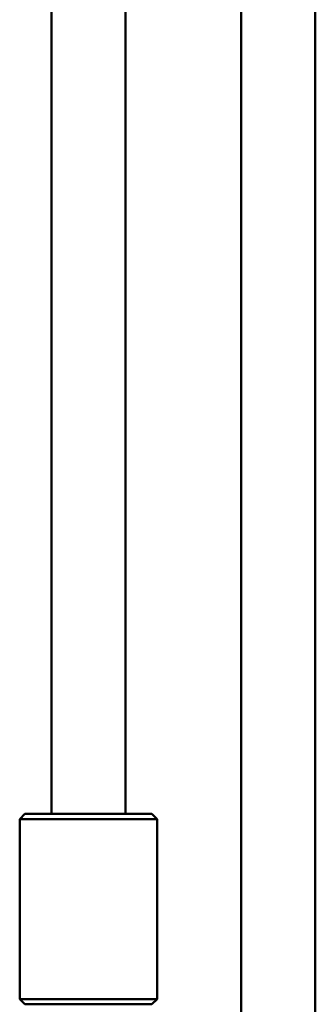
# Model space of a CAD drawing. Header units: millimetres. Extents: x 849 to 4035, y 828 to 3843.
# Tile 16 of 121: x 1070 to 1098, y 1756 to 1849. Entities that reach past the tile are written whole.
import ezdxf

# ---------------------------------------------------------------- set-up
doc = ezdxf.new("R2010")
doc.units = ezdxf.units.MM
doc.header["$LTSCALE"] = 15
doc.layers.add('Widoczne (ISO)', color=7, linetype='Continuous', lineweight=50)

msp = doc.modelspace()

# ---------------------------------------------------------------- linework, layer by layer
at = {"layer": 'Widoczne (ISO)'}
for p, q in [((1073.432, 2273.602), (1073.432, 1773.602)), ((1080.432, 2273.602), (1080.432, 1773.602)), ((1091.365, 2273.602), (1091.365, 1473.602)), ((1098.365, 2273.602), (1098.365, 1473.602)), ((1070.932, 1773.602), (1070.432, 1773.102)), ((1070.932, 1773.602), (1082.932, 1773.602)), ((1082.932, 1773.602), (1083.432, 1773.102)), ((1083.432, 1773.102), (1070.432, 1773.102)), ((1070.432, 1773.102), (1070.432, 1756.102)), ((1083.432, 1773.102), (1083.432, 1756.102)), ((1070.432, 1756.102), (1083.432, 1756.102)), ((1070.932, 1755.602), (1070.432, 1756.102)), ((1082.932, 1755.602), (1070.932, 1755.602)), ((1082.932, 1755.602), (1083.432, 1756.102))]:
    msp.add_line(p, q, dxfattribs=at)

doc.saveas('drawing.dxf')
